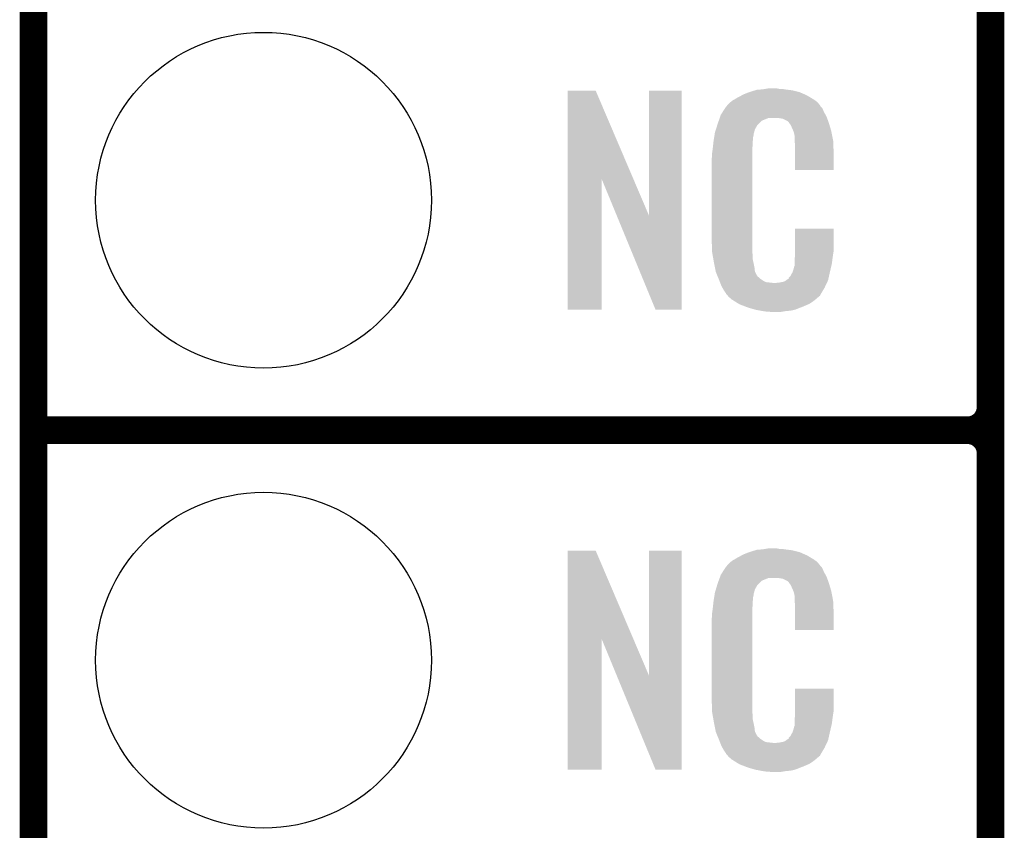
# Model space of a CAD drawing. Extents: x -1.3 to 24.2, y -3.9 to 53.4.
# Tile 11 of 62: x -1.3 to 4.1, y 6.7 to 11.2. Entities that reach past the tile are written whole.
import ezdxf

# ---------------------------------------------------------------- set-up
doc = ezdxf.new("R2010")
doc.units = 0
doc.layers.get('0').update_dxf_attribs({"linetype": 'CONTINUOUS'})
for name, color, linetype in [('GNSS_22_CLICK_V101_GKO', 9, 'CONTINUOUS'), ('GNSS_22_CLICK_V101_GTO', 11, 'CONTINUOUS'), ('GNSS_22_CLICK_V101_GTS', 8, 'CONTINUOUS')]:
    doc.layers.add(name, color=color, linetype=linetype)

# ---------------------------------------------------------------- blocks, each defined once
blk = doc.blocks.new('ROUND_25')
blk.add_circle((0, 0), 0.9271)

msp = doc.modelspace()

# ---------------------------------------------------------------- linework, layer by layer
at = {"layer": 'GNSS_22_CLICK_V101_GKO', "const_width": 0.1524}
msp.add_lwpolyline([(-1.27, -3.81), (-1.27, 53.34)], dxfattribs=at)
at = {"layer": 'GNSS_22_CLICK_V101_GTO', "const_width": 0.1524}
for points in [[(4.0132, -0.5588), (4.0132, 18.3388)], [(4.0132, 9.017), (4.0132, 11.303)], [(-1.27, 8.89), (3.8862, 8.89)], [(-1.27, 8.89), (3.8862, 8.89)], [(4.0132, 6.477), (4.0132, 8.763)]]:
    msp.add_lwpolyline(points, dxfattribs=at)
for points in [[(3.8862, 8.89, 0.4142136), (4.0132, 9.017)], [(4.0132, 8.763, 0.4142136), (3.8862, 8.89)], [(4.0132, 8.763, 0.4142136), (3.8862, 8.89)]]:
    msp.add_lwpolyline(points, format="xyb", dxfattribs=at)
at = {"layer": 'GNSS_22_CLICK_V101_GTO'}
for points in [[(1.678952, 10.276728), (1.67896, 10.764506), (2.041942, 10.276728), (1.833884, 10.764506)], [(1.67896, 10.764506), (1.678962, 10.76452), (1.833884, 10.764506), (1.678962, 10.76452)], [(2.12852, 10.073748), (2.12854, 10.764498), (2.308846, 10.073748), (2.30886, 10.764498)], [(2.12854, 10.764498), (2.128542, 10.76452), (2.30886, 10.764498), (2.128542, 10.76452)], [(2.69748, 10.76198), (2.714414, 10.76706), (2.938782, 10.76198), (2.91846, 10.76706)], [(2.714414, 10.76706), (2.722882, 10.7696), (2.91846, 10.76706), (2.89814, 10.7696)], [(2.722882, 10.7696), (2.75336, 10.77214), (2.89814, 10.7696), (2.87782, 10.77214)], [(2.75336, 10.77214), (2.7686, 10.77468), (2.87782, 10.77214), (2.862582, 10.77468)], [(2.7686, 10.77468), (2.783842, 10.77722), (2.847342, 10.77468), (2.834642, 10.77722)], [(2.579912, 10.70356), (2.585722, 10.708642), (3.055622, 10.70356), (3.048508, 10.708642)], [(2.585722, 10.708642), (2.598784, 10.716262), (3.048508, 10.708642), (3.03784, 10.716262)], [(2.598784, 10.716262), (2.6162, 10.72642), (3.03784, 10.716262), (3.02091, 10.72642)], [(2.6162, 10.72642), (2.639784, 10.73912), (3.02091, 10.72642), (2.99974, 10.73912)], [(2.639784, 10.73912), (2.64922, 10.7442), (2.99974, 10.73912), (2.98813, 10.7442)], [(2.64922, 10.7442), (2.674618, 10.75436), (2.98813, 10.7442), (2.964908, 10.75436)], [(2.674618, 10.75436), (2.682238, 10.7569), (2.964908, 10.75436), (2.959102, 10.7569)], [(2.682238, 10.7569), (2.69748, 10.76198), (2.959102, 10.7569), (2.938782, 10.76198)], [(2.53462, 10.64768), (2.54941, 10.670536), (3.09372, 10.64768), (3.083562, 10.670536)], [(2.54941, 10.670536), (2.552702, 10.675622), (3.083562, 10.670536), (3.07848, 10.675622)], [(2.552702, 10.675622), (2.555242, 10.678162), (3.07848, 10.675622), (3.07594, 10.678162)], [(2.555242, 10.678162), (2.557272, 10.6807), (3.07594, 10.678162), (3.073402, 10.6807)], [(2.557272, 10.6807), (2.561332, 10.685776), (3.073402, 10.6807), (3.070862, 10.685776)], [(2.561332, 10.685776), (2.5654, 10.690862), (3.070862, 10.685776), (3.066504, 10.690862)], [(2.5654, 10.690862), (2.579912, 10.70356), (3.066504, 10.690862), (3.055622, 10.70356)], [(2.513202, 10.599416), (2.518536, 10.614658), (2.75082, 10.599416), (2.788916, 10.614658)], [(2.518536, 10.61466), (2.520314, 10.619738), (3.110774, 10.61466), (3.10896, 10.619738)], [(2.518536, 10.614658), (2.518536, 10.61466), (2.788916, 10.614658), (2.837178, 10.61466)], [(2.520314, 10.619738), (2.524762, 10.632442), (3.10896, 10.619738), (3.102032, 10.632442)], [(2.524762, 10.632442), (2.53462, 10.64768), (3.102032, 10.632442), (3.09372, 10.64768)], [(2.85496, 10.61212), (2.837178, 10.61466), (3.111682, 10.61212), (3.110774, 10.61466)], [(2.867658, 10.60958), (2.85496, 10.61212), (3.112588, 10.60958), (3.111682, 10.61212)], [(2.893056, 10.596882), (2.867658, 10.60958), (3.117124, 10.596882), (3.112588, 10.60958)], [(2.49174, 10.533382), (2.497352, 10.551158), (2.70787, 10.533382), (2.712718, 10.551158)], [(2.497352, 10.551158), (2.504572, 10.574018), (2.712718, 10.551158), (2.725418, 10.574018)], [(2.504572, 10.574018), (2.50698, 10.58164), (2.725418, 10.574018), (2.73304, 10.58164)], [(2.50698, 10.58164), (2.513202, 10.599416), (2.73304, 10.58164), (2.75082, 10.599416)], [(2.898138, 10.591802), (2.893056, 10.596882), (3.118938, 10.591802), (3.117124, 10.596882)], [(2.903584, 10.58418), (2.898138, 10.591802), (3.121658, 10.58418), (3.118938, 10.591802)], [(2.910838, 10.574022), (2.903584, 10.58418), (3.124648, 10.574022), (3.121658, 10.58418)], [(2.921, 10.55116), (2.910838, 10.574022), (3.131372, 10.55116), (3.124648, 10.574022)], [(2.925064, 10.541002), (2.921, 10.55116), (3.13436, 10.541002), (3.131372, 10.55116)], [(2.48412, 10.48512), (2.485722, 10.495278), (2.700528, 10.48512), (2.70256, 10.495278)], [(2.485722, 10.495278), (2.487728, 10.507978), (2.70256, 10.495278), (2.70256, 10.507978)], [(2.487728, 10.507978), (2.489332, 10.518138), (2.70256, 10.507978), (2.7051, 10.518138)], [(2.489332, 10.518138), (2.490134, 10.523218), (2.7051, 10.518138), (2.7051, 10.523218)], [(2.490134, 10.523218), (2.49174, 10.533382), (2.7051, 10.523218), (2.70787, 10.533382)], [(2.92608, 10.53846), (2.925064, 10.541002), (3.13487, 10.53846), (3.13436, 10.541002)], [(2.928618, 10.533384), (2.92608, 10.53846), (3.135884, 10.533384), (3.13487, 10.53846)], [(2.92862, 10.530842), (2.928618, 10.533384), (3.136392, 10.530842), (3.135884, 10.533384)], [(2.93116, 10.518142), (2.92862, 10.530842), (3.138932, 10.518142), (3.136392, 10.530842)], [(2.93116, 10.500358), (2.93116, 10.518142), (3.14249, 10.500358), (3.138932, 10.518142)], [(2.931942, 10.490198), (2.93116, 10.500358), (3.14452, 10.490198), (3.14249, 10.500358)], [(2.4765, 10.42162), (2.47904, 10.4394), (2.69748, 10.42162), (2.69748, 10.4394)], [(2.47904, 10.4394), (2.479322, 10.441938), (2.69748, 10.4394), (2.69748, 10.441938)], [(2.479322, 10.441938), (2.48158, 10.46226), (2.69748, 10.441938), (2.70002, 10.46226)], [(2.48158, 10.46226), (2.483836, 10.482578), (2.70002, 10.46226), (2.70002, 10.482578)], [(2.483836, 10.482578), (2.48412, 10.48512), (2.70002, 10.482578), (2.700528, 10.48512)], [(2.9337, 10.46734), (2.931942, 10.490198), (3.145474, 10.46734), (3.14452, 10.490198)], [(2.9337, 10.42924), (2.9337, 10.46734), (3.14706, 10.42924), (3.145474, 10.46734)], [(2.47396, 10.391142), (2.4765, 10.403842), (2.69748, 10.391142), (2.69748, 10.403842)], [(2.47396, 9.94156), (2.47396, 10.391142), (2.69748, 9.94156), (2.69748, 10.391142)], [(2.4765, 10.403842), (2.4765, 10.42162), (2.69748, 10.403842), (2.69748, 10.42162)], [(2.9337, 10.327662), (2.9337, 10.42924), (3.147038, 10.327662), (3.14706, 10.42924)], [(3.147038, 10.32764), (2.9337, 10.327662), (3.147038, 10.32764), (3.147038, 10.327662)], [(1.67894, 9.555502), (1.678952, 10.276728), (1.866878, 9.555502), (1.8669, 10.276728)], [(1.950536, 10.073748), (1.8669, 10.276728), (2.12852, 10.073748), (2.041942, 10.276728)], [(2.164076, 9.555494), (1.950536, 10.073748), (2.308838, 9.555494), (2.308846, 10.073748)], [(2.933704, 9.878058), (2.93372, 10.002498), (3.14706, 9.878058), (3.14706, 10.002498)], [(2.93372, 10.002498), (2.933722, 10.00252), (3.14706, 10.002498), (2.933722, 10.00252)], [(2.476312, 9.87806), (2.47396, 9.94156), (2.69748, 9.87806), (2.69748, 9.94156)], [(2.4765, 9.872982), (2.476312, 9.87806), (2.698206, 9.872982), (2.69748, 9.87806)], [(2.47871, 9.860278), (2.4765, 9.872982), (2.70002, 9.860278), (2.698206, 9.872982)], [(2.482686, 9.837418), (2.47871, 9.860278), (2.70002, 9.837418), (2.70002, 9.860278)], [(2.93116, 9.83234), (2.932974, 9.84504), (3.140286, 9.83234), (3.14198, 9.84504)], [(2.932974, 9.84504), (2.9337, 9.850122), (3.14198, 9.84504), (3.142706, 9.850122)], [(2.9337, 9.86282), (2.933704, 9.878058), (3.14452, 9.86282), (3.14706, 9.878058)], [(2.9337, 9.850122), (2.9337, 9.86282), (3.142706, 9.850122), (3.14452, 9.86282)], [(2.48666, 9.81456), (2.482686, 9.837418), (2.704834, 9.81456), (2.70002, 9.837418)], [(2.491742, 9.78916), (2.48666, 9.81456), (2.71018, 9.78916), (2.704834, 9.81456)], [(2.496314, 9.766298), (2.491742, 9.78916), (2.712722, 9.766298), (2.71018, 9.78916)], [(2.921002, 9.763762), (2.92862, 9.789162), (3.12674, 9.763762), (3.132716, 9.789162)], [(2.92862, 9.789162), (2.928622, 9.791704), (3.132716, 9.789162), (3.133314, 9.791704)], [(2.928622, 9.791704), (2.93116, 9.796784), (3.133314, 9.791704), (3.134508, 9.796784)], [(2.93116, 9.806942), (2.93116, 9.83234), (3.1369, 9.806942), (3.140286, 9.83234)], [(2.93116, 9.796784), (2.93116, 9.806942), (3.134508, 9.796784), (3.1369, 9.806942)], [(2.49682, 9.763762), (2.496314, 9.766298), (2.713992, 9.763762), (2.712722, 9.766298)], [(2.504142, 9.74598), (2.49682, 9.763762), (2.722882, 9.74598), (2.713992, 9.763762)], [(2.50519, 9.743436), (2.504142, 9.74598), (2.725422, 9.743436), (2.722882, 9.74598)], [(2.50728, 9.73836), (2.50519, 9.743436), (2.727964, 9.73836), (2.725422, 9.743436)], [(2.509372, 9.733278), (2.50728, 9.73836), (2.735582, 9.733278), (2.727964, 9.73836)], [(2.51251, 9.72566), (2.509372, 9.733278), (2.7432, 9.72566), (2.735582, 9.733278)], [(2.89814, 9.725682), (2.898146, 9.730746), (3.118276, 9.725682), (3.119402, 9.730746)], [(2.898146, 9.730746), (2.908302, 9.740902), (3.119402, 9.730746), (3.121658, 9.740902)], [(2.908302, 9.740902), (2.921, 9.76376), (3.121658, 9.740902), (3.12674, 9.76376)], [(2.921, 9.76376), (2.921002, 9.763762), (3.12674, 9.76376), (3.12674, 9.763762)], [(2.5146, 9.72058), (2.51251, 9.72566), (2.750822, 9.72058), (2.7432, 9.72566)], [(2.516554, 9.7155), (2.5146, 9.72058), (2.758442, 9.7155), (2.750822, 9.72058)], [(2.519486, 9.70788), (2.516554, 9.7155), (2.773684, 9.70788), (2.758442, 9.7155)], [(2.52144, 9.7028), (2.519486, 9.70788), (2.819402, 9.7028), (2.773684, 9.70788)], [(2.5273, 9.68756), (2.52144, 9.7028), (3.102236, 9.68756), (3.109406, 9.7028)], [(2.534358, 9.67486), (2.5273, 9.68756), (3.09626, 9.67486), (3.102236, 9.68756)], [(2.819402, 9.7028), (2.829562, 9.702802), (3.109406, 9.7028), (3.109408, 9.702802)], [(2.829562, 9.702802), (2.837184, 9.70534), (3.109408, 9.702802), (3.110602, 9.70534)], [(2.847342, 9.70534), (2.872742, 9.71042), (3.110602, 9.70534), (3.112992, 9.71042)], [(2.872742, 9.71042), (2.885436, 9.718038), (3.112992, 9.71042), (3.116578, 9.718038)], [(2.885436, 9.718038), (2.88544, 9.71804), (3.116578, 9.718038), (3.116578, 9.71804)], [(2.88544, 9.71804), (2.895604, 9.72566), (3.116578, 9.71804), (3.118272, 9.72566)], [(2.895604, 9.72566), (2.89814, 9.725682), (3.118272, 9.72566), (3.118276, 9.725682)], [(2.540002, 9.664698), (2.534358, 9.67486), (3.090162, 9.664698), (3.09626, 9.67486)], [(2.55016, 9.64946), (2.540002, 9.664698), (3.08102, 9.64946), (3.090162, 9.664698)], [(2.552694, 9.646926), (2.55016, 9.64946), (3.079498, 9.646926), (3.08102, 9.64946)], [(2.5527, 9.644386), (2.552694, 9.646926), (3.077974, 9.644386), (3.079498, 9.646926)], [(2.559234, 9.63676), (2.5527, 9.644386), (3.0734, 9.63676), (3.077974, 9.644386)], [(2.563588, 9.631678), (2.559234, 9.63676), (3.070856, 9.631678), (3.0734, 9.63676)], [(2.567938, 9.6266), (2.563588, 9.631678), (3.064508, 9.6266), (3.070856, 9.631678)], [(2.573866, 9.62152), (2.567938, 9.6266), (3.05816, 9.62152), (3.064508, 9.6266)], [(2.585718, 9.61136), (2.573866, 9.62152), (3.046308, 9.61136), (3.05816, 9.62152)], [(2.593848, 9.60628), (2.585718, 9.61136), (3.040382, 9.60628), (3.046308, 9.61136)], [(2.6223, 9.5885), (2.593848, 9.60628), (3.01498, 9.5885), (3.040382, 9.60628)], [(2.62636, 9.585962), (2.6223, 9.5885), (3.009058, 9.585962), (3.01498, 9.5885)], [(2.659016, 9.57326), (2.62636, 9.585962), (2.97942, 9.57326), (3.009058, 9.585962)], [(2.67208, 9.568178), (2.659016, 9.57326), (2.96635, 9.568178), (2.97942, 9.57326)], [(2.715258, 9.55548), (2.67208, 9.568178), (2.933698, 9.55548), (2.96635, 9.568178)], [(1.866878, 9.55548), (1.67894, 9.555502), (1.866878, 9.55548), (1.866878, 9.555502)], [(2.308838, 9.55548), (2.164076, 9.555494), (2.308838, 9.55548), (2.308838, 9.555494)], [(2.742354, 9.5504), (2.715258, 9.55548), (2.910838, 9.5504), (2.933698, 9.55548)], [(2.7559, 9.54786), (2.742354, 9.5504), (2.8829, 9.54786), (2.910838, 9.5504)], [(2.77368, 9.54532), (2.7559, 9.54786), (2.867658, 9.54532), (2.8829, 9.54786)], [(2.801618, 9.54278), (2.788918, 9.54532), (2.852418, 9.54278), (2.867658, 9.54532)], [(1.678952, 7.736728), (1.67896, 8.224506), (2.041942, 7.736728), (1.833884, 8.224506)], [(1.67896, 8.224506), (1.678962, 8.22452), (1.833884, 8.224506), (1.678962, 8.22452)], [(2.12852, 7.533748), (2.12854, 8.224498), (2.308846, 7.533748), (2.30886, 8.224498)], [(2.12854, 8.224498), (2.128542, 8.22452), (2.30886, 8.224498), (2.128542, 8.22452)], [(2.64922, 8.2042), (2.674618, 8.21436), (2.98813, 8.2042), (2.964908, 8.21436)], [(2.674618, 8.21436), (2.682238, 8.2169), (2.964908, 8.21436), (2.959102, 8.2169)], [(2.682238, 8.2169), (2.69748, 8.22198), (2.959102, 8.2169), (2.938782, 8.22198)], [(2.69748, 8.22198), (2.714414, 8.22706), (2.938782, 8.22198), (2.91846, 8.22706)], [(2.714414, 8.22706), (2.722882, 8.2296), (2.91846, 8.22706), (2.89814, 8.2296)], [(2.722882, 8.2296), (2.75336, 8.23214), (2.89814, 8.2296), (2.87782, 8.23214)], [(2.75336, 8.23214), (2.7686, 8.23468), (2.87782, 8.23214), (2.862582, 8.23468)], [(2.7686, 8.23468), (2.783842, 8.23722), (2.847342, 8.23468), (2.834642, 8.23722)], [(2.5654, 8.150862), (2.579912, 8.16356), (3.066504, 8.150862), (3.055622, 8.16356)], [(2.579912, 8.16356), (2.585722, 8.168642), (3.055622, 8.16356), (3.048508, 8.168642)], [(2.585722, 8.168642), (2.598784, 8.176262), (3.048508, 8.168642), (3.03784, 8.176262)], [(2.598784, 8.176262), (2.6162, 8.18642), (3.03784, 8.176262), (3.02091, 8.18642)], [(2.6162, 8.18642), (2.639784, 8.19912), (3.02091, 8.18642), (2.99974, 8.19912)], [(2.639784, 8.19912), (2.64922, 8.2042), (2.99974, 8.19912), (2.98813, 8.2042)], [(2.524762, 8.092442), (2.53462, 8.10768), (3.102032, 8.092442), (3.09372, 8.10768)], [(2.53462, 8.10768), (2.54941, 8.130536), (3.09372, 8.10768), (3.083562, 8.130536)], [(2.54941, 8.130536), (2.552702, 8.135622), (3.083562, 8.130536), (3.07848, 8.135622)], [(2.552702, 8.135622), (2.555242, 8.138162), (3.07848, 8.135622), (3.07594, 8.138162)], [(2.555242, 8.138162), (2.557272, 8.1407), (3.07594, 8.138162), (3.073402, 8.1407)], [(2.557272, 8.1407), (2.561332, 8.145776), (3.073402, 8.1407), (3.070862, 8.145776)], [(2.561332, 8.145776), (2.5654, 8.150862), (3.070862, 8.145776), (3.066504, 8.150862)], [(2.506978, 8.04418), (2.512592, 8.059416), (2.73558, 8.04418), (2.75082, 8.059416)], [(2.512592, 8.059416), (2.518208, 8.074658), (2.75082, 8.059416), (2.788916, 8.074658)], [(2.518208, 8.07466), (2.52008, 8.079738), (3.110774, 8.07466), (3.10896, 8.079738)], [(2.518208, 8.074658), (2.518208, 8.07466), (2.788916, 8.074658), (2.837178, 8.07466)], [(2.52008, 8.079738), (2.524762, 8.092442), (3.10896, 8.079738), (3.102032, 8.092442)], [(2.85496, 8.07212), (2.837178, 8.07466), (3.111682, 8.07212), (3.110774, 8.07466)], [(2.867658, 8.06958), (2.85496, 8.07212), (3.112588, 8.06958), (3.111682, 8.07212)], [(2.893056, 8.056882), (2.867658, 8.06958), (3.117124, 8.056882), (3.112588, 8.06958)], [(2.898138, 8.051802), (2.893056, 8.056882), (3.118938, 8.051802), (3.117124, 8.056882)], [(2.903584, 8.04418), (2.898138, 8.051802), (3.121658, 8.04418), (3.118938, 8.051802)], [(2.490134, 7.983218), (2.49174, 7.993382), (2.7051, 7.983218), (2.70787, 7.993382)], [(2.49174, 7.993382), (2.497072, 8.011158), (2.70787, 7.993382), (2.712718, 8.011158)], [(2.497072, 8.011158), (2.503928, 8.034018), (2.712718, 8.011158), (2.725418, 8.034018)], [(2.503928, 8.034018), (2.506978, 8.04418), (2.725418, 8.034018), (2.73558, 8.04418)], [(2.910838, 8.034022), (2.903584, 8.04418), (3.124648, 8.034022), (3.121658, 8.04418)], [(2.921, 8.01116), (2.910838, 8.034022), (3.131372, 8.01116), (3.124648, 8.034022)], [(2.925064, 8.001002), (2.921, 8.01116), (3.13436, 8.001002), (3.131372, 8.01116)], [(2.92608, 7.99846), (2.925064, 8.001002), (3.134846, 7.99846), (3.13436, 8.001002)], [(2.928618, 7.993384), (2.92608, 7.99846), (3.135812, 7.993384), (3.134846, 7.99846)], [(2.92862, 7.990842), (2.928618, 7.993384), (3.136296, 7.990842), (3.135812, 7.993384)], [(2.93116, 7.978142), (2.92862, 7.990842), (3.138714, 7.978142), (3.136296, 7.990842)], [(2.48158, 7.92226), (2.483836, 7.942578), (2.70002, 7.92226), (2.70002, 7.942578)], [(2.483836, 7.942578), (2.48412, 7.94512), (2.70002, 7.942578), (2.700528, 7.94512)], [(2.48412, 7.94512), (2.485722, 7.955278), (2.700528, 7.94512), (2.70256, 7.955278)], [(2.485722, 7.955278), (2.487728, 7.967978), (2.70256, 7.955278), (2.70256, 7.967978)], [(2.487728, 7.967978), (2.489332, 7.978138), (2.70256, 7.967978), (2.7051, 7.978138)], [(2.489332, 7.978138), (2.490134, 7.983218), (2.7051, 7.978138), (2.7051, 7.983218)], [(2.93116, 7.960358), (2.93116, 7.978142), (3.142102, 7.960358), (3.138714, 7.978142)], [(2.932138, 7.947658), (2.93116, 7.960358), (3.14452, 7.947658), (3.142102, 7.960358)], [(2.9337, 7.92734), (2.932138, 7.947658), (3.145404, 7.92734), (3.14452, 7.947658)], [(2.4765, 7.88162), (2.47904, 7.8994), (2.69748, 7.88162), (2.69748, 7.8994)], [(2.47904, 7.8994), (2.479322, 7.901938), (2.69748, 7.8994), (2.69748, 7.901938)], [(2.479322, 7.901938), (2.48158, 7.92226), (2.69748, 7.901938), (2.70002, 7.92226)], [(2.9337, 7.88924), (2.9337, 7.92734), (3.14706, 7.88924), (3.145404, 7.92734)], [(2.9337, 7.787662), (2.9337, 7.88924), (3.147038, 7.787662), (3.14706, 7.88924)], [(2.47396, 7.851142), (2.4765, 7.863842), (2.69748, 7.851142), (2.69748, 7.863842)], [(2.47396, 7.40156), (2.47396, 7.851142), (2.69748, 7.40156), (2.69748, 7.851142)], [(2.4765, 7.863842), (2.4765, 7.88162), (2.69748, 7.863842), (2.69748, 7.88162)], [(3.147038, 7.78764), (2.9337, 7.787662), (3.147038, 7.78764), (3.147038, 7.787662)], [(1.67894, 7.015502), (1.678952, 7.736728), (1.866878, 7.015502), (1.8669, 7.736728)], [(1.950536, 7.533748), (1.8669, 7.736728), (2.12852, 7.533748), (2.041942, 7.736728)], [(2.164076, 7.015494), (1.950536, 7.533748), (2.308838, 7.015494), (2.308846, 7.533748)], [(2.933704, 7.338058), (2.93372, 7.462498), (3.14706, 7.338058), (3.14706, 7.462498)], [(2.93372, 7.462498), (2.933722, 7.46252), (3.14706, 7.462498), (2.933722, 7.46252)], [(2.476312, 7.33806), (2.47396, 7.40156), (2.69748, 7.33806), (2.69748, 7.40156)], [(2.4765, 7.332982), (2.476312, 7.33806), (2.698206, 7.332982), (2.69748, 7.33806)], [(2.47871, 7.320278), (2.4765, 7.332982), (2.70002, 7.320278), (2.698206, 7.332982)], [(2.482686, 7.297418), (2.47871, 7.320278), (2.70002, 7.297418), (2.70002, 7.320278)], [(2.48666, 7.27456), (2.482686, 7.297418), (2.704834, 7.27456), (2.70002, 7.297418)], [(2.93116, 7.29234), (2.932974, 7.30504), (3.140286, 7.29234), (3.14198, 7.30504)], [(2.93116, 7.266942), (2.93116, 7.29234), (3.1369, 7.266942), (3.140286, 7.29234)], [(2.932974, 7.30504), (2.9337, 7.310122), (3.14198, 7.30504), (3.142706, 7.310122)], [(2.9337, 7.32282), (2.933704, 7.338058), (3.14452, 7.32282), (3.14706, 7.338058)], [(2.9337, 7.310122), (2.9337, 7.32282), (3.142706, 7.310122), (3.14452, 7.32282)], [(2.491742, 7.24916), (2.48666, 7.27456), (2.71018, 7.24916), (2.704834, 7.27456)], [(2.496314, 7.226298), (2.491742, 7.24916), (2.712722, 7.226298), (2.71018, 7.24916)], [(2.921002, 7.223762), (2.92862, 7.249162), (3.12674, 7.223762), (3.132716, 7.249162)], [(2.92862, 7.249162), (2.928622, 7.251704), (3.132716, 7.249162), (3.133314, 7.251704)], [(2.928622, 7.251704), (2.93116, 7.256784), (3.133314, 7.251704), (3.134508, 7.256784)], [(2.93116, 7.256784), (2.93116, 7.266942), (3.134508, 7.256784), (3.1369, 7.266942)], [(2.49682, 7.223762), (2.496314, 7.226298), (2.713992, 7.223762), (2.712722, 7.226298)], [(2.504142, 7.20598), (2.49682, 7.223762), (2.722882, 7.20598), (2.713992, 7.223762)], [(2.50519, 7.203436), (2.504142, 7.20598), (2.725422, 7.203436), (2.722882, 7.20598)], [(2.50728, 7.19836), (2.50519, 7.203436), (2.727964, 7.19836), (2.725422, 7.203436)], [(2.509372, 7.193278), (2.50728, 7.19836), (2.735582, 7.193278), (2.727964, 7.19836)], [(2.51251, 7.18566), (2.509372, 7.193278), (2.7432, 7.18566), (2.735582, 7.193278)], [(2.5146, 7.18058), (2.51251, 7.18566), (2.750822, 7.18058), (2.7432, 7.18566)], [(2.516554, 7.1755), (2.5146, 7.18058), (2.758442, 7.1755), (2.750822, 7.18058)], [(2.519486, 7.16788), (2.516554, 7.1755), (2.773684, 7.16788), (2.758442, 7.1755)], [(2.872742, 7.17042), (2.885436, 7.178038), (3.112992, 7.17042), (3.116578, 7.178038)], [(2.885436, 7.178038), (2.88544, 7.17804), (3.116578, 7.178038), (3.116578, 7.17804)], [(2.88544, 7.17804), (2.895604, 7.18566), (3.116578, 7.17804), (3.118272, 7.18566)], [(2.895604, 7.18566), (2.89814, 7.185682), (3.118272, 7.18566), (3.118276, 7.185682)], [(2.89814, 7.185682), (2.898146, 7.190746), (3.118276, 7.185682), (3.119402, 7.190746)], [(2.898146, 7.190746), (2.908302, 7.200902), (3.119402, 7.190746), (3.121658, 7.200902)], [(2.908302, 7.200902), (2.921, 7.22376), (3.121658, 7.200902), (3.12674, 7.22376)], [(2.921, 7.22376), (2.921002, 7.223762), (3.12674, 7.22376), (3.12674, 7.223762)], [(2.52144, 7.1628), (2.519486, 7.16788), (2.819402, 7.1628), (2.773684, 7.16788)], [(2.5273, 7.14756), (2.52144, 7.1628), (3.102236, 7.14756), (3.109406, 7.1628)], [(2.534358, 7.13486), (2.5273, 7.14756), (3.09626, 7.13486), (3.102236, 7.14756)], [(2.540002, 7.124698), (2.534358, 7.13486), (3.090162, 7.124698), (3.09626, 7.13486)], [(2.55016, 7.10946), (2.540002, 7.124698), (3.08102, 7.10946), (3.090162, 7.124698)], [(2.819402, 7.1628), (2.829562, 7.162802), (3.109406, 7.1628), (3.109408, 7.162802)], [(2.829562, 7.162802), (2.837184, 7.16534), (3.109408, 7.162802), (3.110602, 7.16534)], [(2.847342, 7.16534), (2.872742, 7.17042), (3.110602, 7.16534), (3.112992, 7.17042)], [(2.552694, 7.106926), (2.55016, 7.10946), (3.079498, 7.106926), (3.08102, 7.10946)], [(2.5527, 7.104386), (2.552694, 7.106926), (3.077974, 7.104386), (3.079498, 7.106926)], [(2.559234, 7.09676), (2.5527, 7.104386), (3.0734, 7.09676), (3.077974, 7.104386)], [(2.563588, 7.091678), (2.559234, 7.09676), (3.070856, 7.091678), (3.0734, 7.09676)], [(2.567938, 7.0866), (2.563588, 7.091678), (3.064508, 7.0866), (3.070856, 7.091678)], [(2.573866, 7.08152), (2.567938, 7.0866), (3.05816, 7.08152), (3.064508, 7.0866)], [(2.585718, 7.07136), (2.573866, 7.08152), (3.046308, 7.07136), (3.05816, 7.08152)], [(2.593848, 7.06628), (2.585718, 7.07136), (3.040382, 7.06628), (3.046308, 7.07136)], [(1.866878, 7.01548), (1.67894, 7.015502), (1.866878, 7.01548), (1.866878, 7.015502)], [(2.308838, 7.01548), (2.164076, 7.015494), (2.308838, 7.01548), (2.308838, 7.015494)], [(2.6223, 7.0485), (2.593848, 7.06628), (3.01498, 7.0485), (3.040382, 7.06628)], [(2.62636, 7.045962), (2.6223, 7.0485), (3.009058, 7.045962), (3.01498, 7.0485)], [(2.659016, 7.03326), (2.62636, 7.045962), (2.97942, 7.03326), (3.009058, 7.045962)], [(2.67208, 7.028178), (2.659016, 7.03326), (2.96635, 7.028178), (2.97942, 7.03326)], [(2.715258, 7.01548), (2.67208, 7.028178), (2.933698, 7.01548), (2.96635, 7.028178)], [(2.742354, 7.0104), (2.715258, 7.01548), (2.910838, 7.0104), (2.933698, 7.01548)], [(2.7559, 7.00786), (2.742354, 7.0104), (2.8829, 7.00786), (2.910838, 7.0104)], [(2.77368, 7.00532), (2.7559, 7.00786), (2.867658, 7.00532), (2.8829, 7.00786)], [(2.801618, 7.00278), (2.788918, 7.00532), (2.852418, 7.00278), (2.867658, 7.00532)]]:
    msp.add_solid(points, dxfattribs=at)

# ---------------------------------------------------------------- block references
at = {"layer": 'GNSS_22_CLICK_V101_GTS'}
for p in [(0, 10.16), (0, 7.62)]:
    msp.add_blockref('ROUND_25', p, dxfattribs=at)

doc.saveas('drawing.dxf')
